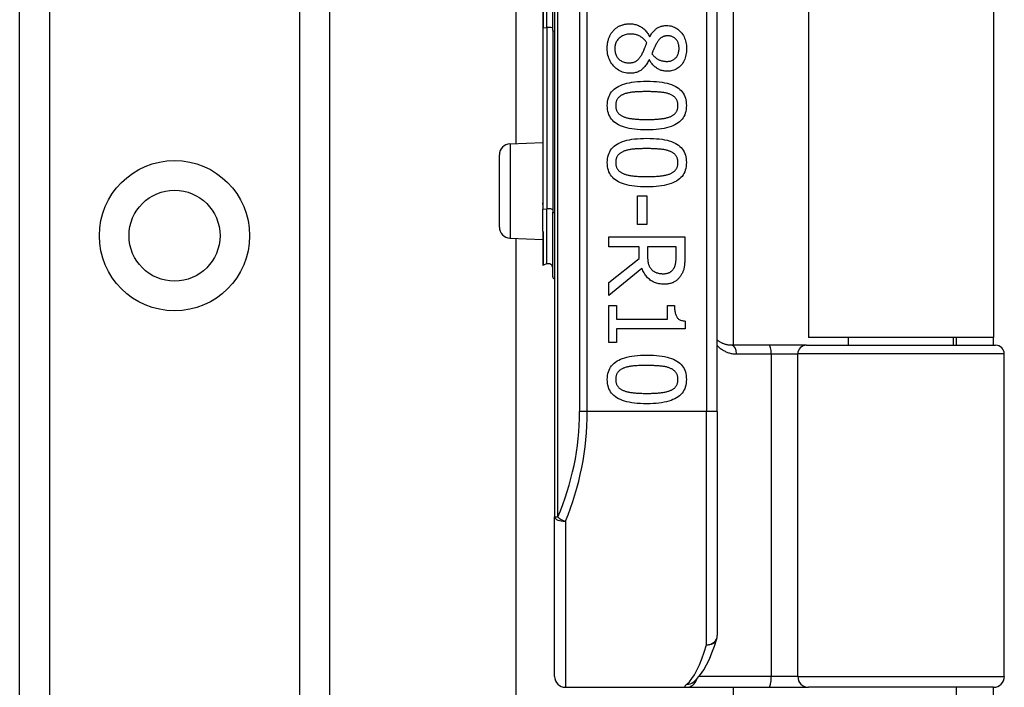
# Model space of a CAD drawing. Header units: inches. Extents: x 6 to 217, y 10 to 119.
# Tile 37 of 141: x 39.69 to 41.48, y 22.98 to 24.19. Entities that reach past the tile are written whole.
import ezdxf

# ---------------------------------------------------------------- set-up
doc = ezdxf.new("R2010")
doc.units = ezdxf.units.IN
doc.header["$MEASUREMENT"] = 0
doc.layers.add('Visible Edges(ANSI)', color=7, linetype='Continuous', lineweight=25)
doc.layers.add('Visible Tangent Edges(ANSI)', color=7, linetype='Continuous', lineweight=25)

msp = doc.modelspace()

# ---------------------------------------------------------------- linework, layer by layer
at = {"layer": 'Visible Edges(ANSI)'}
for p, q in [((39.6904, 21.4993), (39.6904, 78.2552)), ((40.2524, 78.2552), (40.2524, 21.4993)), ((40.6609, 25.1668), (40.6609, 23.2846)), ((40.9562, 23.4757), (40.9562, 24.9757)), ((40.985, 24.8557), (40.985, 23.5958)), ((41.1214, 24.8412), (41.1214, 23.6102)), ((41.4574, 24.8412), (41.4574, 23.6102)), ((40.5913, 23.9617), (40.5913, 24.4898)), ((40.6398, 24.2799), (40.6398, 24.1716)), ((40.6577, 24.1664), (40.6577, 24.2851)), ((40.6398, 24.1716), (40.6398, 23.8611)), ((40.6577, 24.1664), (40.6577, 23.8375)), ((40.8331, 24.1555), (40.8337, 24.1555)), ((40.8329, 24.1136), (40.8323, 24.1136)), ((40.5801, 23.9612), (40.6398, 23.9638)), ((40.5609, 23.8102), (40.5609, 23.9412)), ((40.6398, 23.8611), (40.6398, 23.8509)), ((40.6398, 23.8509), (40.6398, 23.8426)), ((40.8114, 23.8671), (40.8282, 23.8671)), ((40.8114, 23.815), (40.8114, 23.8671)), ((40.8282, 23.8671), (40.8282, 23.815)), ((40.6398, 23.8028), (40.6398, 23.8426)), ((40.6577, 23.7202), (40.6577, 23.8375)), ((40.8282, 23.815), (40.8114, 23.815)), ((40.6398, 23.8028), (40.6398, 23.8026)), ((40.6398, 23.8026), (40.6398, 23.802)), ((40.6398, 23.802), (40.6398, 23.7413)), ((40.5801, 23.7903), (40.6398, 23.7877)), ((40.5913, 20.7941), (40.5913, 23.7898)), ((40.7595, 23.7927), (40.8973, 23.7927)), ((40.7595, 23.7744), (40.7595, 23.7927)), ((40.8973, 23.7927), (40.8973, 23.7572)), ((40.8143, 23.7744), (40.7595, 23.7744)), ((40.8143, 23.7534), (40.8143, 23.7744)), ((40.8815, 23.7744), (40.8296, 23.7744)), ((40.8296, 23.7744), (40.8296, 23.7584)), ((40.8815, 23.7562), (40.8815, 23.7744)), ((40.6471, 23.7434), (40.6403, 23.7409)), ((40.7595, 23.7099), (40.8143, 23.7534)), ((40.8195, 23.7351), (40.7595, 23.6861)), ((40.7595, 23.6861), (40.7595, 23.7099)), ((40.7595, 23.6682), (40.7736, 23.6682)), ((40.7595, 23.601), (40.7595, 23.6682)), ((40.7736, 23.6682), (40.7736, 23.6432)), ((40.8659, 23.6682), (40.8785, 23.6682)), ((40.8659, 23.6432), (40.8659, 23.6682)), ((40.7736, 23.6432), (40.8659, 23.6432)), ((40.8978, 23.6398), (40.8978, 23.6255)), ((40.7736, 23.6255), (40.7736, 23.601)), ((40.8978, 23.6255), (40.7736, 23.6255)), ((40.7736, 23.601), (40.7595, 23.601)), ((41.4574, 23.6102), (41.1214, 23.6102)), ((41.194, 23.5958), (41.194, 23.6102)), ((41.3849, 23.5958), (41.3849, 23.6102)), ((41.3894, 23.6102), (41.3894, 23.5958)), ((41.4574, 23.5958), (41.4574, 23.6102)), ((41.0504, 23.5958), (40.982, 23.5958)), ((41.1179, 23.5958), (41.0504, 23.5958)), ((41.1179, 23.5958), (41.4612, 23.5958)), ((41.4769, 22.9954), (41.4769, 23.5801)), ((40.9562, 23.4757), (40.9562, 23.0695)), ((40.6609, 22.9954), (40.6609, 23.2846)), ((40.6806, 22.9757), (40.9001, 22.9757)), ((40.9001, 22.9757), (41.0496, 22.9757)), ((40.9123, 22.9848), (40.9128, 22.9851)), ((40.985, 22.9757), (40.985, 20.7941)), ((41.0496, 22.9757), (41.1219, 22.9757)), ((41.4573, 22.9757), (41.1219, 22.9757)), ((41.3894, 22.9757), (41.3894, 22.9447)), ((41.4574, 22.9447), (41.4574, 22.9757))]:
    msp.add_line(p, q, dxfattribs=at)
at = {"layer": 'Visible Edges(ANSI)', "flags": 128}
for points in [[(40.7682, 24.1671), (40.7692, 24.168), (40.7701, 24.1689), (40.7711, 24.1698), (40.7722, 24.1706), (40.7732, 24.1714), (40.7743, 24.1722), (40.7754, 24.1729), (40.7766, 24.1736), (40.7777, 24.1742), (40.7789, 24.1748), (40.7801, 24.1753), (40.7814, 24.1759), (40.7827, 24.1764), (40.784, 24.1768), (40.7853, 24.1772), (40.7866, 24.1775), (40.7879, 24.1779), (40.7892, 24.1781), (40.7906, 24.1784), (40.792, 24.1786), (40.7934, 24.1787), (40.7948, 24.1788), (40.7962, 24.1789), (40.7976, 24.1789)], [(40.7976, 24.1789), (40.7994, 24.1788), (40.8013, 24.1787), (40.8031, 24.1785), (40.8048, 24.1782), (40.8066, 24.1778), (40.8083, 24.1774), (40.81, 24.1769), (40.8117, 24.1762), (40.8133, 24.1755), (40.815, 24.1747), (40.8166, 24.1739), (40.8181, 24.1729), (40.8197, 24.1719), (40.8212, 24.1708), (40.8226, 24.1696), (40.824, 24.1683), (40.8253, 24.167), (40.8266, 24.1656), (40.8278, 24.1641), (40.829, 24.1625), (40.8301, 24.1609), (40.8311, 24.1592), (40.8321, 24.1574), (40.8331, 24.1555)], [(40.8337, 24.1555), (40.8347, 24.1572), (40.8357, 24.1588), (40.8367, 24.1603), (40.8377, 24.1617), (40.8388, 24.1631), (40.8399, 24.1644), (40.8409, 24.1656), (40.842, 24.1668), (40.8432, 24.1678), (40.8443, 24.1688), (40.8454, 24.1698), (40.8466, 24.1706), (40.8478, 24.1714), (40.8491, 24.1721), (40.8503, 24.1728), (40.8517, 24.1734), (40.8531, 24.1739), (40.8545, 24.1743), (40.856, 24.1747), (40.8575, 24.175), (40.8591, 24.1752), (40.8607, 24.1754), (40.8624, 24.1755), (40.8641, 24.1755)], [(40.8641, 24.1755), (40.8667, 24.1755), (40.8692, 24.1752), (40.8716, 24.1748), (40.8739, 24.1742), (40.8762, 24.1735), (40.8784, 24.1726), (40.8805, 24.1715), (40.8826, 24.1703), (40.8845, 24.1689), (40.8864, 24.1674), (40.8883, 24.1657), (40.8901, 24.1638), (40.8917, 24.1618), (40.8932, 24.1597), (40.8946, 24.1576), (40.8958, 24.1553), (40.8969, 24.1529), (40.8978, 24.1505), (40.8986, 24.148), (40.8993, 24.1453), (40.8998, 24.1426), (40.9001, 24.1399), (40.9004, 24.137), (40.9004, 24.134)], [(40.7564, 24.134), (40.7564, 24.1357), (40.7565, 24.1374), (40.7566, 24.139), (40.7567, 24.1406), (40.7569, 24.1422), (40.7572, 24.1438), (40.7574, 24.1454), (40.7578, 24.1469), (40.7581, 24.1484), (40.7585, 24.1498), (40.759, 24.1513), (40.7595, 24.1527), (40.76, 24.1541), (40.7606, 24.1554), (40.7612, 24.1568), (40.7618, 24.158), (40.7625, 24.1593), (40.7632, 24.1605), (40.7639, 24.1617), (40.7647, 24.1628), (40.7655, 24.1639), (40.7664, 24.165), (40.7673, 24.166), (40.7682, 24.1671)], [(40.7989, 24.1602), (40.7969, 24.1602), (40.7949, 24.16), (40.793, 24.1598), (40.7911, 24.1594), (40.7893, 24.1589), (40.7875, 24.1584), (40.7858, 24.1577), (40.7842, 24.1569), (40.7826, 24.156), (40.7811, 24.155), (40.7797, 24.1539), (40.7783, 24.1527), (40.777, 24.1514), (40.7758, 24.1501), (40.7747, 24.1487), (40.7737, 24.1472), (40.7729, 24.1458), (40.7722, 24.1442), (40.7715, 24.1426), (40.771, 24.1409), (40.7706, 24.1392), (40.7703, 24.1375), (40.7702, 24.1356), (40.7701, 24.1338)], [(40.8284, 24.1445), (40.8276, 24.1457), (40.8267, 24.1469), (40.8257, 24.1481), (40.8248, 24.1492), (40.8238, 24.1502), (40.8228, 24.1512), (40.8217, 24.1522), (40.8206, 24.1531), (40.8195, 24.1539), (40.8183, 24.1547), (40.8171, 24.1555), (40.8159, 24.1562), (40.8146, 24.1568), (40.8134, 24.1574), (40.812, 24.1579), (40.8107, 24.1584), (40.8093, 24.1589), (40.8079, 24.1592), (40.8065, 24.1595), (40.805, 24.1598), (40.8036, 24.16), (40.802, 24.1601), (40.8005, 24.1602), (40.7989, 24.1602)], [(40.8663, 24.157), (40.8651, 24.157), (40.8641, 24.1569), (40.863, 24.1568), (40.862, 24.1566), (40.8609, 24.1564), (40.86, 24.1562), (40.859, 24.1559), (40.8581, 24.1555), (40.8572, 24.1551), (40.8563, 24.1547), (40.8555, 24.1542), (40.8547, 24.1537), (40.8539, 24.1531), (40.8532, 24.1525), (40.8524, 24.1519), (40.8516, 24.1511), (40.8509, 24.1504), (40.8502, 24.1496), (40.8495, 24.1487), (40.8488, 24.1478), (40.8481, 24.1469), (40.8475, 24.1459), (40.8468, 24.1449), (40.8462, 24.1438)], [(40.8868, 24.1341), (40.8868, 24.1358), (40.8867, 24.1374), (40.8865, 24.1389), (40.8862, 24.1404), (40.8859, 24.1419), (40.8854, 24.1433), (40.8849, 24.1446), (40.8844, 24.1459), (40.8837, 24.1471), (40.883, 24.1483), (40.8822, 24.1495), (40.8813, 24.1506), (40.8803, 24.1516), (40.8793, 24.1525), (40.8783, 24.1534), (40.8772, 24.1541), (40.876, 24.1548), (40.8748, 24.1554), (40.8735, 24.1559), (40.8722, 24.1563), (40.8708, 24.1566), (40.8693, 24.1568), (40.8678, 24.157), (40.8663, 24.157)], [(40.8198, 24.1243), (40.8201, 24.1248), (40.8204, 24.1254), (40.8207, 24.126), (40.821, 24.1266), (40.8214, 24.1273), (40.8217, 24.1279), (40.822, 24.1287), (40.8223, 24.1294), (40.8226, 24.1302), (40.823, 24.131), (40.8233, 24.1318), (40.8237, 24.1327), (40.824, 24.1335), (40.8244, 24.1344), (40.8247, 24.1354), (40.8251, 24.1363), (40.8255, 24.1373), (40.8259, 24.1382), (40.8263, 24.1392), (40.8267, 24.1403), (40.8271, 24.1413), (40.8275, 24.1423), (40.828, 24.1434), (40.8284, 24.1445)], [(40.8462, 24.1438), (40.8459, 24.1433), (40.8456, 24.1428), (40.8453, 24.1422), (40.845, 24.1416), (40.8447, 24.141), (40.8443, 24.1403), (40.8439, 24.1395), (40.8436, 24.1387), (40.8432, 24.1379), (40.8427, 24.137), (40.8423, 24.1361), (40.8419, 24.1351), (40.8414, 24.1341), (40.841, 24.1332), (40.8406, 24.1322), (40.8402, 24.1313), (40.8398, 24.1304), (40.8394, 24.1295), (40.8391, 24.1286), (40.8387, 24.1277), (40.8384, 24.1269), (40.8381, 24.126), (40.8378, 24.1252), (40.8376, 24.1244)], [(40.7979, 24.0891), (40.795, 24.0892), (40.7922, 24.0895), (40.7895, 24.0899), (40.7868, 24.0905), (40.7842, 24.0913), (40.7817, 24.0923), (40.7793, 24.0935), (40.7769, 24.0948), (40.7747, 24.0963), (40.7725, 24.098), (40.7704, 24.0999), (40.7683, 24.1019), (40.7664, 24.1041), (40.7647, 24.1064), (40.7631, 24.1088), (40.7617, 24.1112), (40.7605, 24.1138), (40.7594, 24.1164), (40.7585, 24.1191), (40.7577, 24.1219), (40.7571, 24.1248), (40.7567, 24.1278), (40.7565, 24.1308), (40.7564, 24.134)], [(40.7701, 24.1338), (40.7702, 24.1319), (40.7703, 24.13), (40.7706, 24.1283), (40.7709, 24.1265), (40.7713, 24.1249), (40.7719, 24.1233), (40.7725, 24.1218), (40.7732, 24.1203), (40.774, 24.1189), (40.775, 24.1176), (40.776, 24.1163), (40.7771, 24.1151), (40.7783, 24.114), (40.7796, 24.113), (40.7809, 24.112), (40.7823, 24.1112), (40.7838, 24.1105), (40.7854, 24.1098), (40.787, 24.1093), (40.7887, 24.1089), (40.7904, 24.1085), (40.7923, 24.1083), (40.7942, 24.1081), (40.7961, 24.1081)], [(40.7961, 24.1081), (40.7975, 24.1081), (40.7989, 24.1082), (40.8002, 24.1083), (40.8014, 24.1085), (40.8026, 24.1087), (40.8038, 24.1089), (40.8049, 24.1092), (40.8059, 24.1096), (40.8069, 24.11), (40.8079, 24.1104), (40.8088, 24.1109), (40.8097, 24.1114), (40.8105, 24.112), (40.8113, 24.1127), (40.8122, 24.1135), (40.813, 24.1144), (40.8139, 24.1153), (40.8147, 24.1163), (40.8156, 24.1174), (40.8164, 24.1186), (40.8173, 24.1199), (40.8181, 24.1213), (40.819, 24.1227), (40.8198, 24.1243)], [(40.8376, 24.1244), (40.8386, 24.1231), (40.8396, 24.1219), (40.8407, 24.1207), (40.8417, 24.1196), (40.8428, 24.1186), (40.8438, 24.1177), (40.8449, 24.1168), (40.8459, 24.116), (40.847, 24.1153), (40.8481, 24.1146), (40.8492, 24.114), (40.8502, 24.1135), (40.8513, 24.1131), (40.8525, 24.1126), (40.8536, 24.1123), (40.8548, 24.1119), (40.856, 24.1116), (40.8572, 24.1114), (40.8585, 24.1112), (40.8598, 24.111), (40.8611, 24.1108), (40.8624, 24.1107), (40.8638, 24.1107), (40.8651, 24.1107)], [(40.8651, 24.1107), (40.8667, 24.1107), (40.8682, 24.1108), (40.8696, 24.111), (40.871, 24.1113), (40.8723, 24.1117), (40.8736, 24.1122), (40.8749, 24.1128), (40.8761, 24.1134), (40.8773, 24.1141), (40.8785, 24.115), (40.8796, 24.1159), (40.8806, 24.1169), (40.8816, 24.1179), (40.8825, 24.1191), (40.8833, 24.1203), (40.8841, 24.1215), (40.8847, 24.1229), (40.8853, 24.1243), (40.8857, 24.1257), (40.8861, 24.1273), (40.8864, 24.1289), (40.8866, 24.1306), (40.8868, 24.1323), (40.8868, 24.1341)], [(40.9004, 24.134), (40.9004, 24.1309), (40.9002, 24.128), (40.8998, 24.1251), (40.8993, 24.1223), (40.8987, 24.1197), (40.898, 24.1171), (40.8971, 24.1146), (40.8961, 24.1123), (40.8949, 24.11), (40.8936, 24.1079), (40.8922, 24.1058), (40.8906, 24.1039), (40.8889, 24.1021), (40.8872, 24.1004), (40.8853, 24.0989), (40.8834, 24.0976), (40.8815, 24.0964), (40.8794, 24.0954), (40.8772, 24.0945), (40.875, 24.0938), (40.8727, 24.0933), (40.8704, 24.0929), (40.8679, 24.0926), (40.8654, 24.0926)], [(40.8323, 24.1136), (40.8314, 24.1116), (40.8304, 24.1097), (40.8294, 24.1079), (40.8283, 24.1062), (40.8272, 24.1045), (40.8261, 24.103), (40.825, 24.1015), (40.8238, 24.1001), (40.8226, 24.0988), (40.8213, 24.0975), (40.82, 24.0964), (40.8187, 24.0953), (40.8173, 24.0943), (40.8159, 24.0934), (40.8144, 24.0926), (40.8128, 24.0919), (40.8112, 24.0912), (40.8095, 24.0907), (40.8077, 24.0902), (40.8059, 24.0898), (40.804, 24.0895), (40.802, 24.0893), (40.8, 24.0892), (40.7979, 24.0891)], [(40.8654, 24.0926), (40.8638, 24.0926), (40.8623, 24.0927), (40.8608, 24.0929), (40.8592, 24.0932), (40.8577, 24.0935), (40.8562, 24.0939), (40.8546, 24.0944), (40.8531, 24.095), (40.8516, 24.0956), (40.8501, 24.0963), (40.8486, 24.0971), (40.8471, 24.098), (40.8456, 24.0989), (40.8442, 24.0999), (40.8428, 24.101), (40.8415, 24.1021), (40.8402, 24.1033), (40.839, 24.1046), (40.8378, 24.1059), (40.8367, 24.1073), (40.8357, 24.1088), (40.8347, 24.1103), (40.8338, 24.1119), (40.8329, 24.1136)], [(40.7566, 24.0305), (40.7567, 24.0342), (40.7571, 24.0377), (40.7577, 24.0411), (40.7586, 24.0443), (40.7597, 24.0474), (40.761, 24.0502), (40.7626, 24.0529), (40.7645, 24.0555), (40.7666, 24.0578), (40.7689, 24.06), (40.7715, 24.0621), (40.7743, 24.0639), (40.7774, 24.0656), (40.7807, 24.0672), (40.7843, 24.0686), (40.7882, 24.0699), (40.7923, 24.071), (40.7967, 24.0719), (40.8013, 24.0727), (40.8062, 24.0734), (40.8113, 24.0739), (40.8167, 24.0743), (40.8224, 24.0745), (40.8283, 24.0746)], [(40.8283, 24.0746), (40.8344, 24.0745), (40.8402, 24.0743), (40.8457, 24.0739), (40.8509, 24.0734), (40.8559, 24.0727), (40.8606, 24.0719), (40.865, 24.0709), (40.8691, 24.0698), (40.873, 24.0685), (40.8765, 24.0671), (40.8798, 24.0655), (40.8828, 24.0638), (40.8856, 24.0619), (40.8881, 24.0599), (40.8904, 24.0577), (40.8924, 24.0553), (40.8942, 24.0528), (40.8958, 24.0501), (40.8971, 24.0472), (40.8982, 24.0442), (40.899, 24.041), (40.8996, 24.0377), (40.9, 24.0342), (40.9001, 24.0305)], [(40.7868, 24.0511), (40.7856, 24.0507), (40.7845, 24.0502), (40.7834, 24.0497), (40.7824, 24.0491), (40.7814, 24.0485), (40.7804, 24.0479), (40.7795, 24.0472), (40.7787, 24.0466), (40.7779, 24.0458), (40.7771, 24.0451), (40.7764, 24.0443), (40.7758, 24.0435), (40.7751, 24.0426), (40.7746, 24.0418), (40.7741, 24.0408), (40.7736, 24.0398), (40.7732, 24.0388), (40.7729, 24.0378), (40.7726, 24.0366), (40.7723, 24.0355), (40.7721, 24.0343), (40.772, 24.0331), (40.7719, 24.0318), (40.7719, 24.0305)], [(40.8283, 24.0558), (40.8259, 24.0558), (40.8236, 24.0558), (40.8213, 24.0558), (40.8192, 24.0557), (40.817, 24.0557), (40.815, 24.0556), (40.813, 24.0555), (40.8111, 24.0554), (40.8092, 24.0553), (40.8074, 24.0552), (40.8057, 24.0551), (40.8041, 24.0549), (40.8025, 24.0548), (40.8009, 24.0546), (40.7993, 24.0544), (40.7978, 24.0541), (40.7963, 24.0538), (40.7949, 24.0535), (40.7935, 24.0532), (40.7921, 24.0529), (40.7907, 24.0525), (40.7893, 24.0521), (40.788, 24.0516), (40.7868, 24.0511)], [(40.8703, 24.051), (40.8691, 24.0515), (40.8678, 24.0519), (40.8665, 24.0523), (40.8652, 24.0527), (40.8638, 24.053), (40.8623, 24.0534), (40.8608, 24.0537), (40.8593, 24.054), (40.8577, 24.0542), (40.856, 24.0544), (40.8543, 24.0546), (40.8525, 24.0548), (40.8507, 24.055), (40.8489, 24.0551), (40.847, 24.0553), (40.8451, 24.0554), (40.8431, 24.0555), (40.8411, 24.0556), (40.8391, 24.0557), (40.837, 24.0557), (40.8349, 24.0558), (40.8327, 24.0558), (40.8305, 24.0558), (40.8283, 24.0558)], [(40.8848, 24.0305), (40.8848, 24.0317), (40.8847, 24.033), (40.8846, 24.0342), (40.8844, 24.0353), (40.8842, 24.0364), (40.8839, 24.0375), (40.8836, 24.0385), (40.8832, 24.0395), (40.8828, 24.0405), (40.8823, 24.0414), (40.8818, 24.0423), (40.8812, 24.0432), (40.8805, 24.044), (40.8799, 24.0448), (40.8791, 24.0455), (40.8784, 24.0462), (40.8775, 24.0469), (40.8766, 24.0476), (40.8757, 24.0483), (40.8747, 24.0489), (40.8737, 24.0494), (40.8726, 24.05), (40.8715, 24.0505), (40.8703, 24.051)], [(40.8284, 23.9865), (40.8224, 23.9866), (40.8166, 23.9868), (40.8111, 23.9872), (40.8059, 23.9877), (40.8009, 23.9884), (40.7963, 23.9892), (40.7919, 23.9902), (40.7877, 23.9913), (40.7839, 23.9925), (40.7803, 23.994), (40.777, 23.9955), (40.774, 23.9973), (40.7712, 23.9991), (40.7687, 24.0012), (40.7664, 24.0034), (40.7643, 24.0057), (40.7625, 24.0083), (40.761, 24.011), (40.7596, 24.0138), (40.7585, 24.0168), (40.7577, 24.02), (40.7571, 24.0233), (40.7567, 24.0268), (40.7566, 24.0305)], [(40.7719, 24.0305), (40.7719, 24.0292), (40.772, 24.028), (40.7721, 24.0269), (40.7723, 24.0257), (40.7725, 24.0246), (40.7728, 24.0235), (40.7731, 24.0225), (40.7735, 24.0215), (40.7739, 24.0206), (40.7744, 24.0197), (40.775, 24.0188), (40.7755, 24.0179), (40.7762, 24.0171), (40.7768, 24.0163), (40.7776, 24.0156), (40.7784, 24.0148), (40.7792, 24.0142), (40.7801, 24.0135), (40.781, 24.0129), (40.782, 24.0123), (40.783, 24.0117), (40.7841, 24.0112), (40.7852, 24.0106), (40.7864, 24.0102)], [(40.9001, 24.0305), (40.9, 24.0268), (40.8996, 24.0233), (40.899, 24.0199), (40.8981, 24.0167), (40.897, 24.0137), (40.8956, 24.0108), (40.894, 24.0081), (40.8922, 24.0056), (40.8901, 24.0032), (40.8877, 24.001), (40.8851, 23.999), (40.8822, 23.9972), (40.8791, 23.9954), (40.8758, 23.9939), (40.8722, 23.9925), (40.8683, 23.9912), (40.8642, 23.9901), (40.8598, 23.9892), (40.8552, 23.9883), (40.8504, 23.9877), (40.8453, 23.9872), (40.8399, 23.9868), (40.8343, 23.9866), (40.8284, 23.9865)], [(40.8705, 24.0103), (40.8717, 24.0108), (40.8728, 24.0113), (40.8738, 24.0118), (40.8748, 24.0124), (40.8758, 24.013), (40.8767, 24.0136), (40.8776, 24.0142), (40.8784, 24.0149), (40.8791, 24.0156), (40.8799, 24.0164), (40.8805, 24.0171), (40.8812, 24.0179), (40.8818, 24.0188), (40.8823, 24.0196), (40.8828, 24.0205), (40.8832, 24.0215), (40.8836, 24.0225), (40.8839, 24.0235), (40.8842, 24.0246), (40.8844, 24.0257), (40.8846, 24.0268), (40.8847, 24.028), (40.8848, 24.0292), (40.8848, 24.0305)], [(40.7864, 24.0102), (40.7876, 24.0097), (40.7888, 24.0093), (40.7901, 24.0089), (40.7914, 24.0085), (40.7927, 24.0082), (40.7942, 24.0079), (40.7956, 24.0076), (40.7971, 24.0073), (40.7987, 24.007), (40.8003, 24.0068), (40.802, 24.0066), (40.8037, 24.0064), (40.8055, 24.0062), (40.8073, 24.006), (40.8092, 24.0059), (40.8111, 24.0057), (40.8131, 24.0056), (40.8152, 24.0055), (40.8172, 24.0054), (40.8194, 24.0054), (40.8216, 24.0053), (40.8238, 24.0053), (40.8261, 24.0053), (40.8284, 24.0052)], [(40.8284, 24.0052), (40.8307, 24.0053), (40.833, 24.0053), (40.8353, 24.0053), (40.8374, 24.0054), (40.8396, 24.0054), (40.8417, 24.0055), (40.8437, 24.0056), (40.8457, 24.0057), (40.8476, 24.0059), (40.8494, 24.006), (40.8513, 24.0062), (40.853, 24.0064), (40.8547, 24.0066), (40.8564, 24.0068), (40.858, 24.007), (40.8596, 24.0073), (40.8611, 24.0076), (40.8626, 24.0079), (40.8641, 24.0082), (40.8654, 24.0086), (40.8668, 24.009), (40.8681, 24.0094), (40.8693, 24.0098), (40.8705, 24.0103)], [(40.7566, 23.9271), (40.7567, 23.9308), (40.7571, 23.9343), (40.7577, 23.9377), (40.7586, 23.9409), (40.7597, 23.944), (40.761, 23.9468), (40.7626, 23.9495), (40.7645, 23.9521), (40.7666, 23.9544), (40.7689, 23.9566), (40.7715, 23.9587), (40.7743, 23.9605), (40.7774, 23.9622), (40.7807, 23.9638), (40.7843, 23.9652), (40.7882, 23.9664), (40.7923, 23.9676), (40.7967, 23.9685), (40.8013, 23.9693), (40.8062, 23.97), (40.8113, 23.9705), (40.8167, 23.9709), (40.8224, 23.9711), (40.8283, 23.9712)], [(40.8283, 23.9712), (40.8344, 23.9711), (40.8402, 23.9709), (40.8457, 23.9705), (40.8509, 23.97), (40.8559, 23.9693), (40.8606, 23.9685), (40.865, 23.9675), (40.8691, 23.9664), (40.873, 23.9651), (40.8765, 23.9637), (40.8798, 23.9621), (40.8828, 23.9604), (40.8856, 23.9585), (40.8881, 23.9565), (40.8904, 23.9543), (40.8924, 23.9519), (40.8942, 23.9494), (40.8958, 23.9467), (40.8971, 23.9438), (40.8982, 23.9408), (40.899, 23.9376), (40.8996, 23.9343), (40.9, 23.9308), (40.9001, 23.9271)], [(40.7868, 23.9477), (40.7856, 23.9473), (40.7845, 23.9468), (40.7834, 23.9463), (40.7824, 23.9457), (40.7814, 23.9451), (40.7804, 23.9445), (40.7795, 23.9438), (40.7787, 23.9431), (40.7779, 23.9424), (40.7771, 23.9417), (40.7764, 23.9409), (40.7758, 23.9401), (40.7751, 23.9392), (40.7746, 23.9383), (40.7741, 23.9374), (40.7736, 23.9364), (40.7732, 23.9354), (40.7729, 23.9344), (40.7726, 23.9332), (40.7723, 23.9321), (40.7721, 23.9309), (40.772, 23.9297), (40.7719, 23.9284), (40.7719, 23.9271)], [(40.8283, 23.9524), (40.8259, 23.9524), (40.8236, 23.9524), (40.8213, 23.9524), (40.8192, 23.9523), (40.817, 23.9523), (40.815, 23.9522), (40.813, 23.9521), (40.8111, 23.952), (40.8092, 23.9519), (40.8074, 23.9518), (40.8057, 23.9517), (40.8041, 23.9515), (40.8025, 23.9514), (40.8009, 23.9512), (40.7993, 23.951), (40.7978, 23.9507), (40.7963, 23.9504), (40.7949, 23.9501), (40.7935, 23.9498), (40.7921, 23.9495), (40.7907, 23.9491), (40.7893, 23.9487), (40.788, 23.9482), (40.7868, 23.9477)], [(40.8703, 23.9476), (40.8691, 23.9481), (40.8678, 23.9485), (40.8665, 23.9489), (40.8652, 23.9493), (40.8638, 23.9496), (40.8623, 23.95), (40.8608, 23.9503), (40.8593, 23.9506), (40.8577, 23.9508), (40.856, 23.951), (40.8543, 23.9512), (40.8525, 23.9514), (40.8507, 23.9516), (40.8489, 23.9517), (40.847, 23.9519), (40.8451, 23.952), (40.8431, 23.9521), (40.8411, 23.9522), (40.8391, 23.9523), (40.837, 23.9523), (40.8349, 23.9524), (40.8327, 23.9524), (40.8305, 23.9524), (40.8283, 23.9524)], [(40.8848, 23.9271), (40.8848, 23.9283), (40.8847, 23.9296), (40.8846, 23.9308), (40.8844, 23.9319), (40.8842, 23.933), (40.8839, 23.9341), (40.8836, 23.9351), (40.8832, 23.9361), (40.8828, 23.9371), (40.8823, 23.938), (40.8818, 23.9389), (40.8812, 23.9398), (40.8805, 23.9406), (40.8799, 23.9414), (40.8791, 23.9421), (40.8784, 23.9428), (40.8775, 23.9435), (40.8766, 23.9442), (40.8757, 23.9448), (40.8747, 23.9455), (40.8737, 23.946), (40.8726, 23.9466), (40.8715, 23.9471), (40.8703, 23.9476)], [(40.8284, 23.8831), (40.8224, 23.8832), (40.8166, 23.8834), (40.8111, 23.8838), (40.8059, 23.8843), (40.8009, 23.885), (40.7963, 23.8858), (40.7919, 23.8868), (40.7877, 23.8879), (40.7839, 23.8891), (40.7803, 23.8906), (40.777, 23.8921), (40.774, 23.8939), (40.7712, 23.8957), (40.7687, 23.8978), (40.7664, 23.9), (40.7643, 23.9023), (40.7625, 23.9049), (40.761, 23.9076), (40.7596, 23.9104), (40.7585, 23.9134), (40.7577, 23.9166), (40.7571, 23.9199), (40.7567, 23.9234), (40.7566, 23.9271)], [(40.7719, 23.9271), (40.7719, 23.9258), (40.772, 23.9246), (40.7721, 23.9234), (40.7723, 23.9223), (40.7725, 23.9212), (40.7728, 23.9201), (40.7731, 23.9191), (40.7735, 23.9181), (40.7739, 23.9172), (40.7744, 23.9162), (40.775, 23.9154), (40.7755, 23.9145), (40.7762, 23.9137), (40.7768, 23.9129), (40.7776, 23.9122), (40.7784, 23.9114), (40.7792, 23.9108), (40.7801, 23.9101), (40.781, 23.9095), (40.782, 23.9089), (40.783, 23.9083), (40.7841, 23.9077), (40.7852, 23.9072), (40.7864, 23.9068)], [(40.9001, 23.9271), (40.9, 23.9234), (40.8996, 23.9199), (40.899, 23.9165), (40.8981, 23.9133), (40.897, 23.9103), (40.8956, 23.9074), (40.894, 23.9047), (40.8922, 23.9022), (40.8901, 23.8998), (40.8877, 23.8976), (40.8851, 23.8956), (40.8822, 23.8937), (40.8791, 23.892), (40.8758, 23.8905), (40.8722, 23.8891), (40.8683, 23.8878), (40.8642, 23.8867), (40.8598, 23.8858), (40.8552, 23.8849), (40.8504, 23.8843), (40.8453, 23.8838), (40.8399, 23.8834), (40.8343, 23.8832), (40.8284, 23.8831)], [(40.8705, 23.9069), (40.8717, 23.9073), (40.8728, 23.9079), (40.8738, 23.9084), (40.8748, 23.909), (40.8758, 23.9096), (40.8767, 23.9102), (40.8776, 23.9108), (40.8784, 23.9115), (40.8791, 23.9122), (40.8799, 23.913), (40.8805, 23.9137), (40.8812, 23.9145), (40.8818, 23.9153), (40.8823, 23.9162), (40.8828, 23.9171), (40.8832, 23.9181), (40.8836, 23.9191), (40.8839, 23.9201), (40.8842, 23.9212), (40.8844, 23.9223), (40.8846, 23.9234), (40.8847, 23.9246), (40.8848, 23.9258), (40.8848, 23.9271)], [(40.7864, 23.9068), (40.7876, 23.9063), (40.7888, 23.9059), (40.7901, 23.9055), (40.7914, 23.9051), (40.7927, 23.9048), (40.7942, 23.9045), (40.7956, 23.9042), (40.7971, 23.9039), (40.7987, 23.9036), (40.8003, 23.9034), (40.802, 23.9032), (40.8037, 23.903), (40.8055, 23.9028), (40.8073, 23.9026), (40.8092, 23.9025), (40.8111, 23.9023), (40.8131, 23.9022), (40.8152, 23.9021), (40.8172, 23.902), (40.8194, 23.902), (40.8216, 23.9019), (40.8238, 23.9019), (40.8261, 23.9019), (40.8284, 23.9018)], [(40.8284, 23.9018), (40.8307, 23.9019), (40.833, 23.9019), (40.8353, 23.9019), (40.8374, 23.902), (40.8396, 23.902), (40.8417, 23.9021), (40.8437, 23.9022), (40.8457, 23.9023), (40.8476, 23.9025), (40.8494, 23.9026), (40.8513, 23.9028), (40.853, 23.903), (40.8547, 23.9032), (40.8564, 23.9034), (40.858, 23.9036), (40.8596, 23.9039), (40.8611, 23.9042), (40.8626, 23.9045), (40.8641, 23.9048), (40.8654, 23.9052), (40.8668, 23.9056), (40.8681, 23.906), (40.8693, 23.9064), (40.8705, 23.9069)], [(40.8296, 23.7584), (40.8296, 23.757), (40.8297, 23.7558), (40.8297, 23.7545), (40.8298, 23.7532), (40.8299, 23.752), (40.83, 23.7508), (40.8301, 23.7497), (40.8303, 23.7485), (40.8304, 23.7474), (40.8306, 23.7463), (40.8308, 23.7452), (40.831, 23.7441), (40.8313, 23.7431), (40.8316, 23.7421), (40.8319, 23.7411), (40.8323, 23.7401), (40.8327, 23.7392), (40.8332, 23.7383), (40.8337, 23.7374), (40.8342, 23.7366), (40.8348, 23.7358), (40.8354, 23.735), (40.8361, 23.7342), (40.8368, 23.7335)], [(40.8768, 23.7343), (40.8772, 23.735), (40.8776, 23.7357), (40.878, 23.7364), (40.8783, 23.7371), (40.8786, 23.7378), (40.879, 23.7386), (40.8792, 23.7393), (40.8795, 23.7401), (40.8798, 23.7409), (40.88, 23.7418), (40.8802, 23.7426), (40.8804, 23.7434), (40.8806, 23.7443), (40.8807, 23.7452), (40.8809, 23.7462), (40.881, 23.7472), (40.8811, 23.7482), (40.8812, 23.7492), (40.8813, 23.7503), (40.8813, 23.7514), (40.8814, 23.7526), (40.8814, 23.7538), (40.8814, 23.755), (40.8815, 23.7562)], [(40.8973, 23.7572), (40.8973, 23.7553), (40.8973, 23.7534), (40.8972, 23.7516), (40.8972, 23.7498), (40.8971, 23.748), (40.897, 23.7464), (40.8969, 23.7447), (40.8967, 23.7432), (40.8966, 23.7416), (40.8964, 23.7402), (40.8962, 23.7388), (40.896, 23.7374), (40.8958, 23.7361), (40.8955, 23.7348), (40.8952, 23.7335), (40.8948, 23.7322), (40.8944, 23.7309), (40.8939, 23.7296), (40.8934, 23.7283), (40.8928, 23.7271), (40.8922, 23.7258), (40.8915, 23.7246), (40.8908, 23.7234), (40.8901, 23.7222)], [(40.8599, 23.7065), (40.8574, 23.7066), (40.855, 23.7068), (40.8527, 23.707), (40.8504, 23.7074), (40.8482, 23.7079), (40.846, 23.7085), (40.844, 23.7092), (40.842, 23.71), (40.84, 23.7109), (40.8381, 23.7119), (40.8363, 23.713), (40.8346, 23.7142), (40.8329, 23.7156), (40.8314, 23.717), (40.8298, 23.7184), (40.8284, 23.72), (40.827, 23.7216), (40.8257, 23.7233), (40.8245, 23.7251), (40.8233, 23.727), (40.8223, 23.7289), (40.8213, 23.7309), (40.8203, 23.733), (40.8195, 23.7351)], [(40.8368, 23.7335), (40.8374, 23.7328), (40.8381, 23.7322), (40.8388, 23.7316), (40.8395, 23.731), (40.8402, 23.7305), (40.841, 23.73), (40.8417, 23.7295), (40.8425, 23.729), (40.8434, 23.7286), (40.8442, 23.7282), (40.8451, 23.7279), (40.8459, 23.7275), (40.8468, 23.7272), (40.8478, 23.727), (40.8487, 23.7267), (40.8497, 23.7265), (40.8507, 23.7263), (40.8517, 23.7261), (40.8528, 23.726), (40.8539, 23.7258), (40.855, 23.7258), (40.8561, 23.7257), (40.8573, 23.7256), (40.8584, 23.7256)], [(40.8584, 23.7256), (40.8594, 23.7257), (40.8604, 23.7257), (40.8614, 23.7258), (40.8623, 23.7259), (40.8632, 23.726), (40.8641, 23.7262), (40.865, 23.7264), (40.8659, 23.7266), (40.8667, 23.7268), (40.8675, 23.7271), (40.8683, 23.7274), (40.8691, 23.7278), (40.8699, 23.7281), (40.8706, 23.7285), (40.8713, 23.729), (40.872, 23.7294), (40.8727, 23.7299), (40.8733, 23.7305), (40.874, 23.731), (40.8746, 23.7316), (40.8752, 23.7323), (40.8757, 23.7329), (40.8762, 23.7336), (40.8768, 23.7343)], [(40.8901, 23.7222), (40.8893, 23.721), (40.8884, 23.7198), (40.8875, 23.7187), (40.8866, 23.7177), (40.8857, 23.7167), (40.8847, 23.7157), (40.8837, 23.7148), (40.8826, 23.7139), (40.8815, 23.713), (40.8804, 23.7122), (40.8792, 23.7114), (40.878, 23.7107), (40.8768, 23.7101), (40.8755, 23.7094), (40.8742, 23.7089), (40.8728, 23.7084), (40.8713, 23.708), (40.8699, 23.7076), (40.8683, 23.7073), (40.8667, 23.707), (40.8651, 23.7068), (40.8634, 23.7067), (40.8617, 23.7066), (40.8599, 23.7065)], [(40.8785, 23.6682), (40.8786, 23.6659), (40.8787, 23.6637), (40.8788, 23.6616), (40.879, 23.6596), (40.8792, 23.6577), (40.8796, 23.6559), (40.8799, 23.6542), (40.8803, 23.6527), (40.8808, 23.6512), (40.8813, 23.6498), (40.8819, 23.6485), (40.8826, 23.6474), (40.8833, 23.6463), (40.8841, 23.6453), (40.885, 23.6444), (40.886, 23.6435), (40.8872, 23.6428), (40.8884, 23.6421), (40.8897, 23.6415), (40.8911, 23.641), (40.8926, 23.6406), (40.8942, 23.6402), (40.8959, 23.64), (40.8978, 23.6398)], [(40.982, 23.5958), (40.9808, 23.5958), (40.9795, 23.5959), (40.9783, 23.596), (40.9771, 23.5961), (40.9759, 23.5963), (40.9747, 23.5965), (40.9735, 23.5967), (40.9724, 23.597), (40.9712, 23.5973), (40.9701, 23.5976), (40.969, 23.598), (40.9679, 23.5984), (40.9669, 23.5988), (40.9658, 23.5993), (40.9648, 23.5998), (40.9637, 23.6003), (40.9627, 23.6008), (40.9617, 23.6014), (40.9608, 23.602), (40.9598, 23.6026), (40.9589, 23.6033), (40.958, 23.604), (40.9571, 23.6047), (40.9562, 23.6054)], [(40.7566, 23.5339), (40.7567, 23.5376), (40.7571, 23.5412), (40.7577, 23.5445), (40.7586, 23.5477), (40.7597, 23.5508), (40.761, 23.5537), (40.7626, 23.5564), (40.7645, 23.5589), (40.7666, 23.5613), (40.7689, 23.5635), (40.7715, 23.5655), (40.7743, 23.5674), (40.7774, 23.5691), (40.7807, 23.5706), (40.7843, 23.572), (40.7882, 23.5733), (40.7923, 23.5744), (40.7967, 23.5753), (40.8013, 23.5762), (40.8062, 23.5768), (40.8113, 23.5773), (40.8167, 23.5777), (40.8224, 23.5779), (40.8283, 23.578)], [(40.8283, 23.578), (40.8344, 23.5779), (40.8402, 23.5777), (40.8457, 23.5773), (40.8509, 23.5768), (40.8559, 23.5761), (40.8606, 23.5753), (40.865, 23.5743), (40.8691, 23.5732), (40.873, 23.572), (40.8765, 23.5705), (40.8798, 23.569), (40.8828, 23.5672), (40.8856, 23.5654), (40.8881, 23.5633), (40.8904, 23.5611), (40.8924, 23.5587), (40.8942, 23.5562), (40.8958, 23.5535), (40.8971, 23.5507), (40.8982, 23.5476), (40.899, 23.5444), (40.8996, 23.5411), (40.9, 23.5376), (40.9001, 23.5339)], [(40.7868, 23.5546), (40.7856, 23.5541), (40.7845, 23.5536), (40.7834, 23.5531), (40.7824, 23.5525), (40.7814, 23.5519), (40.7804, 23.5513), (40.7795, 23.5507), (40.7787, 23.55), (40.7779, 23.5493), (40.7771, 23.5485), (40.7764, 23.5477), (40.7758, 23.5469), (40.7751, 23.5461), (40.7746, 23.5452), (40.7741, 23.5442), (40.7736, 23.5433), (40.7732, 23.5422), (40.7729, 23.5412), (40.7726, 23.5401), (40.7723, 23.5389), (40.7721, 23.5377), (40.772, 23.5365), (40.7719, 23.5352), (40.7719, 23.5339)], [(40.8283, 23.5593), (40.8259, 23.5592), (40.8236, 23.5592), (40.8213, 23.5592), (40.8192, 23.5592), (40.817, 23.5591), (40.815, 23.559), (40.813, 23.559), (40.8111, 23.5589), (40.8092, 23.5588), (40.8074, 23.5586), (40.8057, 23.5585), (40.8041, 23.5584), (40.8025, 23.5582), (40.8009, 23.558), (40.7993, 23.5578), (40.7978, 23.5575), (40.7963, 23.5573), (40.7949, 23.557), (40.7935, 23.5566), (40.7921, 23.5563), (40.7907, 23.5559), (40.7893, 23.5555), (40.788, 23.555), (40.7868, 23.5546)], [(40.8703, 23.5545), (40.8691, 23.5549), (40.8678, 23.5553), (40.8665, 23.5557), (40.8652, 23.5561), (40.8638, 23.5565), (40.8623, 23.5568), (40.8608, 23.5571), (40.8593, 23.5574), (40.8577, 23.5576), (40.856, 23.5579), (40.8543, 23.5581), (40.8525, 23.5582), (40.8507, 23.5584), (40.8489, 23.5586), (40.847, 23.5587), (40.8451, 23.5588), (40.8431, 23.5589), (40.8411, 23.559), (40.8391, 23.5591), (40.837, 23.5591), (40.8349, 23.5592), (40.8327, 23.5592), (40.8305, 23.5592), (40.8283, 23.5593)], [(40.8848, 23.5339), (40.8848, 23.5352), (40.8847, 23.5364), (40.8846, 23.5376), (40.8844, 23.5387), (40.8842, 23.5399), (40.8839, 23.5409), (40.8836, 23.542), (40.8832, 23.543), (40.8828, 23.5439), (40.8823, 23.5448), (40.8818, 23.5457), (40.8812, 23.5466), (40.8805, 23.5474), (40.8799, 23.5482), (40.8791, 23.5489), (40.8784, 23.5497), (40.8775, 23.5504), (40.8766, 23.551), (40.8757, 23.5517), (40.8747, 23.5523), (40.8737, 23.5529), (40.8726, 23.5534), (40.8715, 23.554), (40.8703, 23.5545)], [(40.8284, 23.4899), (40.8224, 23.49), (40.8166, 23.4902), (40.8111, 23.4906), (40.8059, 23.4911), (40.8009, 23.4918), (40.7963, 23.4926), (40.7919, 23.4936), (40.7877, 23.4947), (40.7839, 23.496), (40.7803, 23.4974), (40.777, 23.499), (40.774, 23.5007), (40.7712, 23.5026), (40.7687, 23.5046), (40.7664, 23.5068), (40.7643, 23.5092), (40.7625, 23.5117), (40.761, 23.5144), (40.7596, 23.5172), (40.7585, 23.5202), (40.7577, 23.5234), (40.7571, 23.5267), (40.7567, 23.5302), (40.7566, 23.5339)], [(40.7719, 23.5339), (40.7719, 23.5327), (40.772, 23.5314), (40.7721, 23.5303), (40.7723, 23.5291), (40.7725, 23.528), (40.7728, 23.527), (40.7731, 23.5259), (40.7735, 23.5249), (40.7739, 23.524), (40.7744, 23.5231), (40.775, 23.5222), (40.7755, 23.5213), (40.7762, 23.5205), (40.7768, 23.5197), (40.7776, 23.519), (40.7784, 23.5183), (40.7792, 23.5176), (40.7801, 23.5169), (40.781, 23.5163), (40.782, 23.5157), (40.783, 23.5151), (40.7841, 23.5146), (40.7852, 23.5141), (40.7864, 23.5136)], [(40.9001, 23.5339), (40.9, 23.5302), (40.8996, 23.5267), (40.899, 23.5233), (40.8981, 23.5201), (40.897, 23.5171), (40.8956, 23.5142), (40.894, 23.5115), (40.8922, 23.509), (40.8901, 23.5067), (40.8877, 23.5045), (40.8851, 23.5024), (40.8822, 23.5006), (40.8791, 23.4989), (40.8758, 23.4973), (40.8722, 23.4959), (40.8683, 23.4946), (40.8642, 23.4935), (40.8598, 23.4926), (40.8552, 23.4918), (40.8504, 23.4911), (40.8453, 23.4906), (40.8399, 23.4902), (40.8343, 23.49), (40.8284, 23.4899)], [(40.8705, 23.5137), (40.8717, 23.5142), (40.8728, 23.5147), (40.8738, 23.5152), (40.8748, 23.5158), (40.8758, 23.5164), (40.8767, 23.517), (40.8776, 23.5177), (40.8784, 23.5183), (40.8791, 23.519), (40.8799, 23.5198), (40.8805, 23.5205), (40.8812, 23.5213), (40.8818, 23.5222), (40.8823, 23.523), (40.8828, 23.524), (40.8832, 23.5249), (40.8836, 23.5259), (40.8839, 23.5269), (40.8842, 23.528), (40.8844, 23.5291), (40.8846, 23.5302), (40.8847, 23.5314), (40.8848, 23.5326), (40.8848, 23.5339)], [(40.7864, 23.5136), (40.7876, 23.5131), (40.7888, 23.5127), (40.7901, 23.5123), (40.7914, 23.512), (40.7927, 23.5116), (40.7942, 23.5113), (40.7956, 23.511), (40.7971, 23.5107), (40.7987, 23.5104), (40.8003, 23.5102), (40.802, 23.51), (40.8037, 23.5098), (40.8055, 23.5096), (40.8073, 23.5094), (40.8092, 23.5093), (40.8111, 23.5092), (40.8131, 23.5091), (40.8152, 23.5089), (40.8172, 23.5089), (40.8194, 23.5088), (40.8216, 23.5087), (40.8238, 23.5087), (40.8261, 23.5087), (40.8284, 23.5087)], [(40.8284, 23.5087), (40.8307, 23.5087), (40.833, 23.5087), (40.8353, 23.5087), (40.8374, 23.5088), (40.8396, 23.5089), (40.8417, 23.5089), (40.8437, 23.5091), (40.8457, 23.5092), (40.8476, 23.5093), (40.8494, 23.5094), (40.8513, 23.5096), (40.853, 23.5098), (40.8547, 23.51), (40.8564, 23.5102), (40.858, 23.5104), (40.8596, 23.5107), (40.8611, 23.511), (40.8626, 23.5113), (40.8641, 23.5117), (40.8654, 23.512), (40.8668, 23.5124), (40.8681, 23.5128), (40.8693, 23.5132), (40.8705, 23.5137)], [(40.9128, 22.9851), (40.9197, 22.9914), (40.9259, 22.9988), (40.9315, 23.0071), (40.9368, 23.0164), (40.9418, 23.0267), (40.9465, 23.038), (40.951, 23.0503), (40.9554, 23.0637)]]:
    msp.add_lwpolyline(points, dxfattribs=at)
at = {"layer": 'Visible Edges(ANSI)'}
msp.add_circle((39.9714, 23.7946), 0.0825, dxfattribs=at)
for centre, radius, start, end in [((40.5809, 23.9412), 0.02, 92.5, 180), ((40.5809, 23.8102), 0.02, 180, 267.5), ((40.6498, 23.736), 0.00787, 0, 110), ((40.6402, 23.7413), 0.000394, 180, 290), ((40.6616, 23.7202), 0.00394, 180, 259.9795), ((41.4612, 23.5801), 0.0157, 0, 90), ((40.9365, 23.0695), 0.0197, 342.9585, 0), ((40.6806, 22.9954), 0.0197, 180, 270), ((41.4573, 22.9954), 0.0197, 270, 0)]:
    msp.add_arc(centre, radius, start, end, dxfattribs=at)
at = {"layer": 'Visible Tangent Edges(ANSI)'}
for p, q in [((39.7443, 78.2552), (39.7443, 21.4993)), ((40.1986, 21.4993), (40.1986, 78.2552)), ((40.6667, 23.2846), (40.6667, 25.1668)), ((40.7064, 24.9757), (40.7064, 23.4757)), ((40.7203, 23.4757), (40.7203, 24.9757)), ((40.9365, 24.9757), (40.9365, 23.4757)), ((40.6403, 24.28), (40.6403, 24.1715)), ((40.6471, 24.1721), (40.6471, 24.2794)), ((40.6403, 24.1715), (40.6471, 24.1721)), ((40.6403, 23.8611), (40.6403, 24.1715)), ((40.6471, 24.1721), (40.6471, 23.8432)), ((40.5801, 23.9612), (40.5801, 23.7903)), ((40.6398, 23.8426), (40.6471, 23.8432)), ((40.6471, 23.7434), (40.6471, 23.8432)), ((40.6399, 23.8027), (40.6398, 23.8028)), ((40.6403, 23.8018), (40.6403, 23.7409)), ((40.9911, 23.5801), (41.054, 23.5801)), ((41.054, 23.5801), (41.1022, 23.5801)), ((41.054, 23.5801), (41.054, 22.9954)), ((41.4769, 23.5801), (41.1022, 23.5801)), ((41.1022, 22.9954), (41.1022, 23.5801)), ((40.7203, 23.4757), (40.7064, 23.4757)), ((40.9365, 23.4757), (40.7203, 23.4757)), ((40.9562, 23.4757), (40.9365, 23.4757)), ((40.9365, 23.0528), (40.9365, 23.4757)), ((40.6609, 23.2846), (40.6667, 23.2846)), ((40.6806, 23.2768), (40.6806, 22.9757)), ((41.054, 22.9954), (40.9233, 22.9954)), ((41.1022, 22.9954), (41.054, 22.9954)), ((41.1022, 22.9954), (41.4769, 22.9954))]:
    msp.add_line(p, q, dxfattribs=at)
at = {"layer": 'Visible Tangent Edges(ANSI)', "flags": 128}
for points in [[(40.6398, 23.8509), (40.6398, 23.8513), (40.6398, 23.8517), (40.6398, 23.8522), (40.6399, 23.8526), (40.6399, 23.853), (40.6399, 23.8534), (40.6399, 23.8539), (40.64, 23.8543), (40.64, 23.8547), (40.64, 23.8551), (40.64, 23.8555), (40.6401, 23.856), (40.6401, 23.8564), (40.6401, 23.8568), (40.6402, 23.8572), (40.6402, 23.8577), (40.6402, 23.8581), (40.6402, 23.8585), (40.6402, 23.8589), (40.6403, 23.8594), (40.6403, 23.8598), (40.6403, 23.8602), (40.6403, 23.8606), (40.6403, 23.8611)], [(40.6403, 23.8018), (40.6403, 23.8019), (40.6403, 23.8019), (40.6403, 23.8019), (40.6403, 23.802), (40.6403, 23.802), (40.6403, 23.8021), (40.6403, 23.8021), (40.6402, 23.8022), (40.6402, 23.8022), (40.6402, 23.8022), (40.6402, 23.8023), (40.6402, 23.8023), (40.6402, 23.8023), (40.6401, 23.8024), (40.6401, 23.8024), (40.6401, 23.8024), (40.6401, 23.8025), (40.64, 23.8025), (40.64, 23.8025), (40.64, 23.8026), (40.64, 23.8026), (40.6399, 23.8026), (40.6399, 23.8027), (40.6399, 23.8027)], [(40.9562, 23.5953), (40.9574, 23.5941), (40.9586, 23.593), (40.9598, 23.5919), (40.961, 23.5909), (40.9623, 23.5899), (40.9636, 23.5889), (40.9649, 23.588), (40.9662, 23.5872), (40.9676, 23.5864), (40.969, 23.5856), (40.9705, 23.5849), (40.9719, 23.5842), (40.9734, 23.5835), (40.9749, 23.583), (40.9764, 23.5824), (40.978, 23.5819), (40.9796, 23.5815), (40.9811, 23.5811), (40.9828, 23.5808), (40.9844, 23.5806), (40.9861, 23.5803), (40.9877, 23.5802), (40.9894, 23.5801), (40.9911, 23.5801)], [(40.9007, 22.9812), (40.9002, 22.9808), (40.8997, 22.9804), (40.8993, 22.98), (40.8989, 22.9796), (40.8985, 22.9792), (40.8982, 22.9788), (40.8979, 22.9785), (40.8977, 22.9782), (40.8975, 22.9779), (40.8973, 22.9776), (40.8972, 22.9774), (40.8972, 22.9771), (40.8972, 22.9769), (40.8972, 22.9767), (40.8973, 22.9765), (40.8974, 22.9763), (40.8976, 22.9762), (40.8978, 22.9761), (40.8981, 22.976), (40.8984, 22.9759), (40.8987, 22.9758), (40.8991, 22.9758), (40.8996, 22.9757), (40.9001, 22.9757)]]:
    msp.add_lwpolyline(points, dxfattribs=at)
at = {"layer": 'Visible Tangent Edges(ANSI)'}
msp.add_circle((39.9714, 23.7946), 0.1363, dxfattribs=at)
msp.add_arc((40.226, 23.4757), 0.4803, 336.5561, 0, dxfattribs=at)
for centre, major_axis, ratio, start_param, end_param in [((40.6402, 24.1716), (-0.000394, 0), 0.245714, 0, 1.919862), ((40.6498, 24.1703), (0.00787, 0), 0.245714, 0, 1.919862), ((40.6616, 24.1664), (-0.00394, 0), 0.245714, 0, 1.395906), ((40.6402, 23.8611), (-0.000394, 0), 0.245714, 0, 1.919862), ((40.6498, 23.8414), (0.00787, 0), 0.245714, 0, 1.919862), ((40.6616, 23.8375), (-0.00394, 0), 0.245714, 0, 1.395906), ((40.6397, 23.8029), (0.000276, 0.000281), 0.604942, 4.252306, 4.588732), ((40.6402, 23.802), (-0.000394, 0), 0.548442, 0, 1.919862), ((40.982, 23.5801), (0, 0.0157), 0.580671, 4.712389, 6.283185), ((41.0504, 23.5801), (0, 0.0157), 0.225879, 4.712389, 6.283185), ((41.1179, 23.5801), (0, 0.0157), 0.998608, 0, 1.570796), ((40.24, 23.4757), (0, 0.5), 0.96063, 4.303216, 4.712389), ((40.6806, 23.2846), (-0.0197, 0), 0.39785, 0, 1.570796), ((40.6806, 23.2846), (-0.0181, 0.0078), 0.369668, 0.864875, 1.72975), ((40.9365, 23.0695), (0.0197, 0), 0.845842, 4.712389, 6.283185), ((40.887, 23.4757), (0, -0.5), 0.185699, 0.148494, 0.562654), ((40.9365, 23.0695), (0.0188, -0.0058), 0.834757, 4.962887, 6.283185), ((41.0496, 22.9954), (0, -0.0197), 0.225879, 0, 1.570796), ((41.1219, 22.9954), (0, -0.0197), 0.998608, 4.712389, 6.283185), ((40.9001, 22.9954), (0, -0.0197), 0.985236, 0, 1.320384), ((40.9007, 23.0007), (0.012, -0.0156), 0.971402, 5.610492, 6.283185)]:
    msp.add_ellipse(centre, major_axis=major_axis, ratio=ratio, start_param=start_param, end_param=end_param, dxfattribs=at)

doc.saveas('drawing.dxf')
